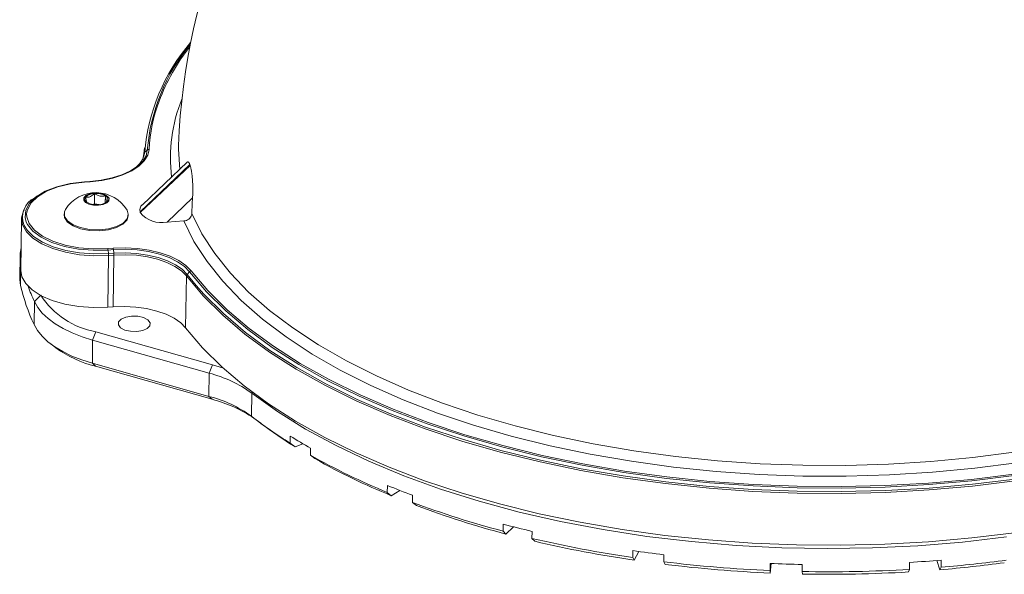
# Model space of a CAD drawing. Header units: millimetres. Extents: x 15 to 415, y 5 to 292.
# Tile 3 of 24: x 101 to 150, y 36 to 63. Entities that reach past the tile are written whole.
import ezdxf

# ---------------------------------------------------------------- set-up
doc = ezdxf.new("R2010")
doc.units = ezdxf.units.MM

msp = doc.modelspace()

# ---------------------------------------------------------------- linework, layer by layer
at = {"color": 7, "linetype": 'Continuous', "lineweight": 15}
for p, q in [((106.7796, 56.517913), (106.800084, 56.810553)), ((106.81575, 56.591421), (106.946958, 56.702083)), ((108.940985, 56.094944), (106.700967, 53.973122)), ((109.068473, 55.974103), (106.582572, 53.619375)), ((109.081743, 55.935864), (106.595843, 53.581135)), ((104.079433, 55.137492), (103.811325, 55.118517)), ((104.08934, 55.122862), (103.821232, 55.103887)), ((104.305247, 54.023143), (104.312126, 54.526604)), ((101.444035, 54.40156), (101.334767, 54.32401)), ((104.218081, 53.989291), (104.305247, 54.023143)), ((104.541999, 53.978022), (104.305247, 54.023143)), ((104.848159, 54.065655), (104.853048, 54.423513)), ((109.203164, 54.311597), (107.932111, 53.107613)), ((106.582572, 53.619375), (106.595843, 53.581135)), ((100.674252, 53.277276), (100.638958, 50.694045)), ((102.797793, 53.521957), (102.797041, 53.466953)), ((105.996743, 53.423236), (105.997494, 53.478241)), ((107.932111, 53.107613), (108.76503, 53.166562)), ((104.972552, 51.786302), (105.24066, 51.805278)), ((105.254315, 51.733944), (104.986207, 51.714969)), ((105.006172, 51.539402), (104.986207, 51.714969)), ((105.27428, 51.558377), (105.254315, 51.733944)), ((100.596937, 51.450543), (100.581147, 50.294771)), ((100.63685, 51.096772), (100.62106, 49.941001)), ((105.010987, 51.448305), (104.975693, 48.865074)), ((105.006172, 51.539402), (105.27428, 51.558377)), ((105.279095, 51.467281), (105.010987, 51.448305)), ((105.243801, 48.884049), (105.279095, 51.467281)), ((108.928891, 50.502305), (109.051914, 50.636553)), ((108.89496, 50.422406), (108.859666, 47.839174)), ((101.296372, 47.995057), (101.312163, 49.150828)), ((104.975693, 48.865074), (105.243801, 48.884049)), ((104.220241, 47.22304), (104.20445, 46.067269)), ((104.220241, 47.22304), (104.381394, 47.636153)), ((110.038755, 45.575299), (104.220241, 47.22304)), ((104.381394, 47.636153), (110.199909, 45.988412)), ((102.127828, 47.030224), (102.392078, 46.831605)), ((104.20445, 46.067269), (110.022965, 44.419527)), ((104.357947, 45.920008), (104.20445, 46.067269)), ((110.176462, 44.272266), (104.357947, 45.920008)), ((110.038755, 45.575299), (110.199909, 45.988412)), ((110.022965, 44.419527), (110.038755, 45.575299)), ((110.176462, 44.272266), (110.022965, 44.419527)), ((112.153919, 44.583001), (112.138128, 43.42723)), ((112.351899, 43.264477), (112.61615, 43.065859)), ((114.075243, 42.438659), (114.070458, 42.088425)), ((114.070458, 42.088425), (114.31343, 41.904086)), ((114.31343, 41.904086), (114.705747, 42.056448)), ((115.08917, 41.481923), (115.093955, 41.832157)), ((118.922903, 39.977832), (118.918118, 39.627598)), ((118.918118, 39.627598), (119.113323, 39.466392)), ((119.113323, 39.466392), (119.54738, 39.725868)), ((120.171055, 39.133961), (120.175841, 39.484194)), ((120.366261, 38.972754), (120.171055, 39.133961)), ((124.702083, 38.046707), (124.697298, 37.696473)), ((124.836039, 37.553199), (125.211849, 37.914102)), ((124.697298, 37.696473), (124.836039, 37.553199)), ((126.129703, 37.337274), (126.134488, 37.687507)), ((126.268444, 37.194), (126.129703, 37.337274)), ((131.160207, 36.729682), (131.155422, 36.379448)), ((131.155422, 36.379448), (131.231467, 36.248123)), ((131.231467, 36.248123), (131.466068, 36.685357)), ((132.70469, 36.170386), (132.709475, 36.52062)), ((132.780735, 36.039061), (132.70469, 36.170386)), ((138.015023, 36.084319), (138.010238, 35.734085)), ((138.020096, 35.608203), (138.06215, 36.082318)), ((139.60866, 35.684297), (139.613445, 36.034531)), ((144.966942, 36.138822), (144.962157, 35.788588)), ((146.32349, 36.232553), (146.482948, 35.773067)), ((146.482948, 35.773067), (146.539874, 35.90025)), ((146.539874, 35.90025), (146.544659, 36.250484)), ((138.010238, 35.734085), (138.020096, 35.608203)), ((139.618518, 35.558415), (139.60866, 35.684297)), ((144.962157, 35.788588), (144.905231, 35.661405))]:
    msp.add_line(p, q, dxfattribs=at)
at = {"color": 8, "linetype": 'Continuous', "lineweight": 15}
for p, q in [((100.63685, 51.096772), (100.644557, 51.103833)), ((109.809523, 49.733516), (109.051914, 50.636553)), ((108.928891, 50.502305), (109.380449, 49.945765)), ((101.312163, 49.150828), (101.622148, 49.454978)), ((112.153919, 44.583001), (112.187167, 44.626714))]:
    msp.add_line(p, q, dxfattribs=at)
at = {"color": 7, "linetype": 'Continuous', "lineweight": 15, "flags": 128}
for points in [[(104.074844, 55.132647), (104.649184, 55.198313), (105.189543, 55.310866), (105.679896, 55.466968), (106.1057, 55.66199), (106.454327, 55.890147), (106.715437, 56.144674), (106.881287, 56.418022), (106.946958, 56.702083)], [(107.032199, 56.730956), (106.964911, 56.439898), (106.794976, 56.159817), (106.527434, 55.899021), (106.17022, 55.665243), (105.733928, 55.465418), (105.231496, 55.30547), (104.677827, 55.190145), (104.08934, 55.122862)], [(106.705587, 56.220981), (106.717072, 56.247445), (106.7796, 56.517913)], [(108.506969, 56.921242), (108.502954, 56.749373), (108.56044, 55.734478)], [(100.911847, 53.111133), (100.848397, 53.3452), (100.880177, 53.703483), (101.065635, 54.049127), (101.396667, 54.367027), (101.858805, 54.643289), (102.431851, 54.86584), (103.090761, 55.024952), (103.806736, 55.113672)], [(103.776643, 54.205955), (103.865333, 54.092255), (104.036623, 54.002666), (104.264437, 53.950828), (104.514091, 53.944632), (104.747578, 53.985022), (104.929352, 54.065849), (105.031739, 54.174807), (105.039153, 54.295309), (104.950463, 54.409009), (104.779173, 54.498598), (104.551359, 54.550436), (104.301705, 54.556632), (104.068218, 54.516242), (103.886444, 54.435415), (103.784056, 54.326457), (103.776643, 54.205955)], [(103.866975, 54.353724), (103.845274, 54.319017), (103.833199, 54.283139), (103.830958, 54.246706), (103.838588, 54.21034), (103.85596, 54.174663), (103.882775, 54.140286), (103.918575, 54.107797), (103.962747, 54.077752)], [(104.94882, 54.147541), (104.970522, 54.182248), (104.982596, 54.218125), (104.984838, 54.254558), (104.977207, 54.290925), (104.959836, 54.326602), (104.933021, 54.360979), (104.897221, 54.393468), (104.853048, 54.423513)], [(105.010987, 51.448305), (104.283501, 51.431824), (103.560258, 51.484309), (102.869052, 51.603744), (102.236445, 51.785539), (101.686748, 52.022707), (101.241085, 52.306135), (100.916583, 52.62493), (100.725713, 52.966842), (100.67581, 53.31873), (100.768791, 53.667073), (100.796574, 53.721228)], [(102.866945, 53.740916), (102.811789, 53.618825), (102.819927, 53.388437)], [(102.819927, 53.388437), (102.968252, 53.16797), (103.243585, 52.977014), (103.62146, 52.832537), (104.068304, 52.747375), (104.54441, 52.729097), (105.007476, 52.779325), (105.416355, 52.893597), (105.734718, 53.06176), (105.934275, 53.26887), (105.997296, 53.496527), (105.93435, 53.699007)], [(109.164365, 53.5382), (109.668811, 52.5289), (110.311903, 51.536803), (111.09073, 50.566402), (112.001766, 49.622089), (113.040886, 48.708139), (114.203387, 47.82869), (115.484006, 46.987724), (116.876945, 46.189047), (118.375898, 45.436275), (119.97408, 44.732816), (121.664254, 44.081855), (123.438771, 43.486338), (125.289595, 42.948961), (127.208349, 42.472158), (129.186346, 42.058087), (131.214631, 41.708622), (133.284022, 41.425346), (135.385151, 41.20954), (137.508506, 41.062182), (139.644474, 40.983939), (141.783385, 40.975165), (143.915557, 41.0359), (146.031336, 41.165869), (148.121145, 41.364484), (150.175523, 41.630844)], [(100.927755, 53.519794), (100.933502, 53.377625), (101.053847, 53.030843), (101.3203, 52.702165), (101.721215, 52.405958), (102.239069, 52.155165), (102.851231, 51.960749), (103.530946, 51.831206), (104.248507, 51.772197), (104.972552, 51.786302)], [(102.797041, 53.466953), (102.819175, 53.333432), (102.9675, 53.112966), (103.242833, 52.92201), (103.620709, 52.777533), (104.067552, 52.692371), (104.543659, 52.674093), (105.006724, 52.724321), (105.415604, 52.838593), (105.733966, 53.006755), (105.933524, 53.213866), (105.996743, 53.423236)], [(150.304684, 41.103665), (148.223679, 40.833528), (146.106723, 40.632048), (143.963409, 40.50014), (141.80345, 40.4384), (139.636633, 40.447108), (137.472776, 40.526225), (135.321685, 40.675393), (133.193106, 40.893934), (131.096686, 41.18086), (129.041923, 41.53487), (127.038128, 41.954359), (125.094381, 42.437428), (123.21949, 42.981886), (121.42195, 43.585268), (119.709907, 44.244838), (118.091119, 44.957608), (116.57292, 45.720349), (115.162191, 46.529604), (113.865323, 47.381706), (112.688193, 48.272794), (111.636135, 49.19883), (110.713916, 50.155618), (109.925715, 51.138823), (109.275104, 52.143989), (108.76503, 53.166562)], [(105.24066, 51.805278), (105.846512, 51.822523), (106.451761, 51.78922), (107.038457, 51.706355), (107.589199, 51.576386), (108.087655, 51.403168), (108.519042, 51.191838), (108.870565, 50.948664), (109.1318, 50.680857)], [(109.051914, 50.636553), (108.796959, 50.897923), (108.453886, 51.135252), (108.03287, 51.341501), (107.546397, 51.510555), (107.008894, 51.637399), (106.436302, 51.718272), (105.845603, 51.750775), (105.254315, 51.733944)], [(105.27428, 51.558377), (105.843304, 51.574574), (106.411762, 51.543295), (106.962794, 51.465467), (107.480059, 51.343399), (107.948216, 51.18071), (108.35338, 50.982226), (108.683535, 50.753833), (108.928891, 50.502305)], [(108.89496, 50.422406), (108.652206, 50.671267), (108.325551, 50.897239), (107.924682, 51.093618), (107.461489, 51.254582), (106.949708, 51.375356), (106.404518, 51.452359), (105.842086, 51.483306), (105.279095, 51.467281)], [(100.638958, 50.694045), (100.69042, 50.38361), (100.88129, 50.041699), (101.205791, 49.722903), (101.651454, 49.439476), (102.201151, 49.202307), (102.833758, 49.020512), (103.524964, 48.901078), (104.248207, 48.848592), (104.975693, 48.865074)], [(109.1318, 50.680857), (109.966248, 49.694327), (110.932067, 48.735052), (112.025071, 47.807188), (113.240527, 46.914754), (114.573167, 46.061616), (116.01722, 45.251471), (117.566429, 44.487828), (119.214082, 43.773996), (120.953041, 43.113066), (122.775774, 42.507904), (124.674382, 41.961129), (126.640641, 41.475111), (128.666032, 41.051956), (130.741781, 40.693497), (132.858896, 40.401286), (135.008203, 40.176589), (137.180393, 40.020381), (139.366054, 39.933337), (141.555718, 39.915836), (143.739898, 39.967952), (145.909132, 40.08946), (148.054022, 40.279833), (150.165276, 40.538247)], [(100.581147, 50.294771), (100.581361, 50.244589), (100.62106, 49.941001)], [(150.236407, 40.203672), (148.109307, 39.943319), (145.948319, 39.751516), (143.762804, 39.629097), (141.562231, 39.576589), (139.356133, 39.594223), (137.154068, 39.681919), (134.965575, 39.8393), (132.800136, 40.065683), (130.667132, 40.360087), (128.575803, 40.721237), (126.53521, 41.147568), (124.554194, 41.637233), (122.641336, 42.188112), (120.804924, 42.797817), (119.052913, 43.463706), (117.392894, 44.182896), (115.832057, 44.95227), (114.377166, 45.768496), (113.034524, 46.628037), (111.809946, 47.527169), (110.708738, 48.461997), (109.735671, 49.428472), (108.89496, 50.422406)], [(109.380449, 49.945765), (109.76872, 49.509414), (110.740767, 48.543952), (111.84082, 47.610104), (113.064114, 46.711915), (114.405349, 45.853275), (115.858715, 45.037906), (117.417914, 44.269338), (119.076193, 43.550902), (120.826367, 42.885711), (122.660853, 42.276645), (124.571706, 41.726345), (126.550645, 41.237193), (128.589098, 40.811308), (130.678233, 40.450537), (132.809001, 40.156442), (134.97217, 39.930297), (137.158368, 39.773081), (139.358124, 39.685476), (141.561909, 39.667861), (143.760175, 39.720313), (145.943398, 39.842605), (148.10212, 40.034206), (150.22699, 40.294287)], [(150.190042, 40.468076), (148.073403, 40.209003), (145.923043, 40.018144), (143.748276, 39.896326), (141.558526, 39.844077), (139.363278, 39.861624), (137.172042, 39.948889), (134.994312, 40.105496), (132.839523, 40.330765), (130.717009, 40.623722), (128.635966, 40.983095), (126.605409, 41.40733), (124.634135, 41.894587), (122.730685, 42.442756), (120.903304, 43.049462), (119.15991, 43.712077), (117.508054, 44.42773), (115.954894, 45.193321), (114.507159, 46.005532), (113.171119, 46.860845), (111.952564, 47.755556), (110.856771, 48.685787), (109.88849, 49.647508), (109.809523, 49.733516)], [(104.220241, 47.22304), (103.689521, 47.391621), (103.197053, 47.58574), (102.748249, 47.803264), (102.348042, 48.041803), (102.000829, 48.298734), (101.710427, 48.571236), (101.480028, 48.856311), (101.312163, 49.150828)], [(108.859666, 47.839174), (108.616912, 48.088036), (108.290257, 48.314007), (107.889388, 48.510387), (107.426195, 48.671351), (106.914414, 48.792125), (106.369224, 48.869127), (105.806793, 48.900075), (105.243801, 48.884049)], [(106.160474, 48.420009), (105.868692, 48.369536), (105.641535, 48.268529), (105.513585, 48.132368), (105.504321, 47.98178), (105.615154, 47.839693), (105.82921, 47.727737), (106.113901, 47.662956), (106.425885, 47.655213), (106.717667, 47.705687), (106.944824, 47.806694), (107.072774, 47.942855), (107.082038, 48.093443), (106.971205, 48.23553), (106.75715, 48.347486), (106.472459, 48.412267), (106.160474, 48.420009)], [(101.296372, 47.995057), (101.464237, 47.70054), (101.694636, 47.415464), (101.985038, 47.142963), (102.332251, 46.886031), (102.732458, 46.647493), (103.181262, 46.429968), (103.67373, 46.235849), (104.20445, 46.067269)], [(108.859666, 47.839174), (109.700377, 46.84524), (110.673444, 45.878766), (111.774652, 44.943937), (112.99923, 44.044805), (114.341873, 43.185265), (115.796764, 42.369039), (117.3576, 41.599665), (119.017619, 40.880475), (120.76963, 40.214585), (122.606042, 39.60488), (124.5189, 39.054002), (126.499917, 38.564336), (128.540509, 38.138005), (130.631838, 37.776855), (132.764842, 37.482451), (134.930281, 37.256069), (137.118774, 37.098688), (139.320839, 37.010991), (141.526937, 36.993358), (143.72751, 37.045865), (145.913025, 37.168285), (148.074014, 37.360087), (150.201113, 37.620441)], [(110.199909, 45.988412), (110.531662, 45.88786), (110.740968, 45.817186)], [(149.803702, 37.407528), (147.60823, 37.151686), (145.378506, 36.969147), (143.124906, 36.860759), (140.857918, 36.827027), (138.58809, 36.868108), (136.325986, 36.983811), (134.082133, 37.173597), (131.866972, 37.436583), (129.690813, 37.771545), (127.563782, 38.176925), (125.495778, 38.650835), (123.496424, 39.191071), (121.575024, 39.795119), (119.74052, 40.460167), (118.00145, 41.183121), (116.365905, 41.960616), (114.841497, 42.789035), (113.43532, 43.664521), (112.153919, 44.583001)], [(115.332141, 41.297584), (115.309811, 41.314526), (115.08917, 41.481923)]]:
    msp.add_lwpolyline(points, dxfattribs=at)
at = {"color": 8, "linetype": 'Continuous', "lineweight": 15, "flags": 128}
for points in [[(103.821232, 55.103887), (103.122345, 55.017284), (102.479162, 54.86197), (101.919793, 54.644731), (101.468686, 54.375063), (101.145555, 54.06475), (100.964523, 53.727355), (100.927755, 53.519794)], [(103.811325, 55.118517), (103.811679, 55.118519), (103.813505, 55.117839), (103.815392, 55.116013), (103.817321, 55.113058), (103.819274, 55.109003), (103.821232, 55.103887)], [(104.079433, 55.137492), (104.079787, 55.137495), (104.081613, 55.136815), (104.0835, 55.134988), (104.085429, 55.132033), (104.087382, 55.127978), (104.08934, 55.122862)], [(104.986207, 51.714969), (104.244458, 51.700519), (103.509352, 51.76097), (102.813018, 51.893681), (102.185888, 52.092851), (101.655371, 52.349775), (101.244653, 52.653226), (100.971685, 52.989939), (100.911847, 53.111133)], [(100.800738, 52.946604), (100.950453, 52.704909), (101.271888, 52.389126), (101.71334, 52.108376), (102.257844, 51.873448), (102.884474, 51.693371), (103.56915, 51.575065), (104.285559, 51.523076), (105.006172, 51.539402)]]:
    msp.add_lwpolyline(points, dxfattribs=at)
at = {"color": 7, "linetype": 'Continuous', "lineweight": 15}
for centre, radius, start, end in [((140.287557, 55.810291), 31.8, 95.6137503, 177.997933), ((116.37354, 55.80096), 9.590422, 139.2523131, 175.2722072), ((116.40047, 55.932807), 9.48476, 140.4099684, 175.3478258), ((117.213701, 55.478774), 10.347837, 141.9188436, 159.2516057), ((105.640413, 56.76715), 1.1884, 304.1714662, 351.4964918), ((106.877686, 56.51532), 0.09812, 129.1412889, 178.4856987), ((107.028012, 56.603051), 0.127973, 88.1252114, 129.299262), ((114.672437, 57.897457), 5.924838, 198.9428887, 199.3343202), ((103.8132, 55.112145), 0.006642, 106.4037033, 166.7123845), ((104.387767, 52.777191), 1.800462, 30.796361, 147.6381146), ((104.304344, 53.887091), 0.639561, 89.3028692, 133.1458892), ((104.407449, 53.556107), 0.975168, 62.8097515, 95.6096506), ((101.816149, 53.345149), 1.090824, 116.1869246, 201.4298399), ((104.408347, 54.945158), 0.975168, 242.8097515, 275.6096506), ((104.511452, 54.614174), 0.639561, 269.3028692, 313.1458892), ((134.127113, 52.673572), 24.977718, 176.239877, 178.0162547), ((104.39056, 52.981646), 1.0047, 82.0732149, 96.3612607), ((106.903068, 53.707893), 0.332495, 129.0787848, 195.4396927), ((107.651983, 54.439317), 1.360849, 219.0961067, 281.8791505), ((102.019713, 51.431244), 1.422737, 163.6513603, 193.5969588), ((104.618236, 51.681503), 0.36949, 5.1964991, 16.4770785), ((104.886344, 51.700479), 0.36949, 5.1964991, 16.4770785), ((104.266264, 51.454616), 0.74475, 359.5145322, 6.5369957), ((104.534372, 51.473591), 0.74475, 359.5145322, 6.5369957), ((109.157216, 50.54085), 0.142295, 100.2892242, 137.7341627), ((109.017713, 50.417431), 0.122854, 136.3018995, 177.6791454), ((111.0353, 52.464965), 10.715727, 193.623353, 204.6538559), ((111.518899, 53.810357), 11.220012, 200.3631342, 204.537408), ((105.127665, 51.750836), 4.18181, 213.1984376, 259.7201432), ((105.812317, 51.63188), 5.894122, 234.5297874, 255.7147744), ((108.464053, 39.468221), 6.306829, 54.1928596, 75.5412998), ((108.448262, 38.312449), 6.306829, 54.1928596, 75.5412998), ((108.45948, 37.680897), 6.811327, 56.0161896, 75.3995265), ((126.707499, 62.391671), 23.914777, 232.4668435, 238.1012549), ((126.945189, 62.179025), 23.887957, 233.1413008, 238.0761334), ((128.923359, 66.219528), 28.035625, 238.0204874, 240.4436266), ((131.940553, 71.397599), 34.335357, 240.607609, 247.7114119), ((132.016291, 70.928827), 34.005461, 240.6179038, 247.701117), ((134.60754, 77.95125), 41.085135, 247.5572928, 249.4353979), ((136.87039, 83.870775), 47.751967, 249.5304285, 255.2309555), ((136.898775, 83.28216), 47.293207, 249.5386886, 255.2226954), ((138.594992, 90.412804), 54.17768, 255.1415264, 256.7033224), ((139.809813, 95.453038), 59.704167, 256.75405013, 261.66535198), ((139.809981, 94.753128), 59.130588, 256.76116545, 261.65823666), ((140.529492, 100.316371), 64.273249, 261.61797276, 263.01160563), ((140.865587, 102.932571), 67.259122, 263.03083462, 267.56689239), ((140.855647, 102.160786), 66.612961, 263.03740564, 267.56032137), ((140.956108, 104.823373), 68.801945, 267.55002352, 268.88180736), ((141.056884, 102.587443), 66.563563, 273.3675914, 274.72906846), ((141.248293, 99.109212), 63.552096, 274.72468763, 277.63523319), ((141.261546, 99.856037), 64.17323, 274.7179787, 277.63517079), ((140.953343, 104.11436), 68.443274, 268.87425523, 273.35781205), ((140.942601, 103.331218), 67.785736, 268.8807501, 273.35131718)]:
    msp.add_arc(centre, radius, start, end, dxfattribs=at)
at = {"color": 8, "linetype": 'Continuous', "lineweight": 15}
for centre, radius, start, end in [((115.216544, 56.279005), 8.196814, 159.5368637, 176.8392571), ((115.848775, 56.318382), 7.748733, 157.8195085, 187.1397926)]:
    msp.add_arc(centre, radius, start, end, dxfattribs=at)
at = {"color": 7, "linetype": 'Continuous', "lineweight": 15}
for points, knots in [([(108.940994, 56.094934), (108.941017, 56.094962), (108.946377, 56.101423), (108.957328, 56.107007), (108.973773, 56.110994), (108.990203, 56.106174), (109.006636, 56.093908), (109.025233, 56.071043), (109.046122, 56.034224), (109.060986, 55.994242), (109.068473, 55.974103)], [0, 0, 0, 0, 0.000565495, 0.131807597, 0.259177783, 0.38742882, 0.512508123, 0.638453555, 0.817895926, 1, 1, 1, 1]), ([(109.081743, 55.935864), (109.086797, 55.92069), (109.096939, 55.890237), (109.111578, 55.83591), (109.125733, 55.775205), (109.139055, 55.708637), (109.151419, 55.637342), (109.162722, 55.562279), (109.173063, 55.483026), (109.182426, 55.399755), (109.190774, 55.31257), (109.198066, 55.221568), (109.204196, 55.127649), (109.209078, 55.03179), (109.21267, 54.935019), (109.214951, 54.838344), (109.215933, 54.741951), (109.215626, 54.649342), (109.214165, 54.560572), (109.211644, 54.47574), (109.208096, 54.392197), (109.20481, 54.338509), (109.203164, 54.311597)], [0, 0, 0, 0, 0.04893561, 0.098212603, 0.148560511, 0.199275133, 0.248304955, 0.297663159, 0.346691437, 0.396034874, 0.446347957, 0.496985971, 0.548614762, 0.600577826, 0.65220469, 0.704150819, 0.755776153, 0.807709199, 0.855185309, 0.90289467, 0.951324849, 1, 1, 1, 1]), ([(104.312126, 54.526604), (104.24799, 54.471871), (104.138248, 54.378218), (103.980047, 54.339462), (103.901704, 54.349343), (103.866975, 54.353724)], [0, 0, 0, 0, 0.439111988, 0.751363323, 1, 1, 1, 1]), ([(104.312126, 54.526604), (104.389152, 54.481862), (104.520953, 54.405304), (104.713879, 54.391398), (104.810304, 54.413649), (104.853048, 54.423513)], [0, 0, 0, 0, 0.439111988, 0.751363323, 1, 1, 1, 1]), ([(103.95063, 54.085061), (103.948884, 54.085979), (103.936733, 54.09237), (103.911556, 54.142877), (103.884997, 54.253366), (103.870951, 54.331585), (103.866975, 54.353724)], [0, 0, 0, 0, 0.063869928, 0.444602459, 0.842805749, 1, 1, 1, 1]), ([(104.840548, 54.057218), (104.840788, 54.057341), (104.879229, 54.077053), (104.914134, 54.112407), (104.94882, 54.147541)], [0, 0, 0, 0, 0.0062501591, 1, 1, 1, 1]), ([(104.94882, 54.147541), (104.94309, 54.149928), (104.927019, 54.156621), (104.897694, 54.2115), (104.871065, 54.323255), (104.857023, 54.401396), (104.853048, 54.423513)], [0, 0, 0, 0, 0.183947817, 0.515843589, 0.862969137, 1, 1, 1, 1]), ([(108.76503, 53.166562), (108.809481, 53.17358), (108.898384, 53.187616), (109.01754, 53.256439), (109.108045, 53.351716), (109.1555, 53.451393), (109.161946, 53.514518), (109.164365, 53.5382)], [0, 0, 0, 0, 0.217457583, 0.434917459, 0.652310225, 0.86955782, 1, 1, 1, 1])]:
    msp.add_open_spline(points, degree=3, knots=knots, dxfattribs=at)

doc.saveas('drawing.dxf')
